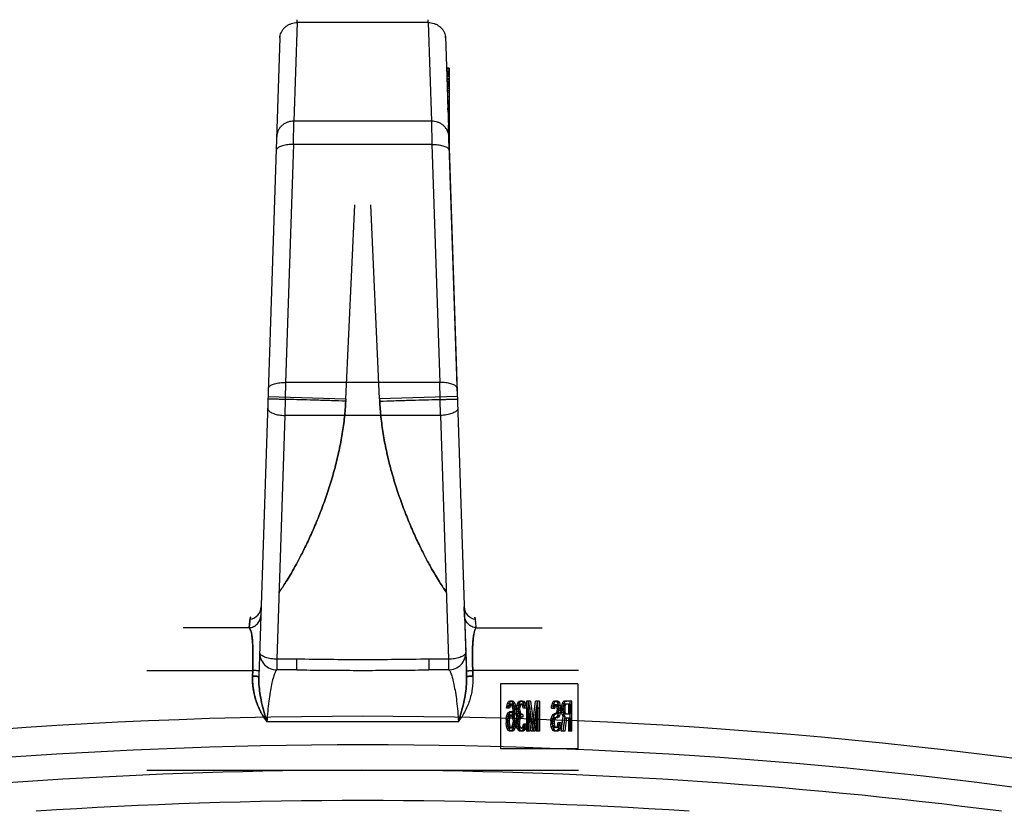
# Model space of a CAD drawing. Header units: millimetres. Extents: x 0 to 420, y 0 to 297.
# Tile 27 of 31: x 327.16 to 331.72, y 249.6 to 253.26. Entities that reach past the tile are written whole.
import ezdxf

# ---------------------------------------------------------------- set-up
doc = ezdxf.new("R2010")
doc.units = ezdxf.units.MM
doc.header["$LTSCALE"] = 23.1
doc.layers.get('0').update_dxf_attribs({"linetype": 'CONTINUOUS'})
doc.layers.add('001-M31079-X02', color=7, linetype='CONTINUOUS')

msp = doc.modelspace()

# ---------------------------------------------------------------- linework, layer by layer
at = {"color": 7, "linetype": 'Continuous'}
for radius, start, end in [(23.39, 78.8695, 101.1305), (23.14, 82.65387, 97.34613), (23, 86.22956, 93.77044)]:
    msp.add_arc((328.744, 226.6453), radius, start, end, dxfattribs=at)
at = {"color": 9, "linetype": 'Continuous'}
msp.add_arc((328.744, 226.6453), 23.2576, 80.67103, 99.32897, dxfattribs=at)
at = {"layer": '001-M31079-X02', "color": 9, "linetype": 'Continuous'}
for p, q in [((328.4406, 253.2487), (328.4255, 252.7922)), ((328.4406, 253.2487), (328.4409, 253.2622)), ((328.4406, 253.2487), (328.4409, 253.2622)), ((329.0475, 253.2487), (328.4406, 253.2487)), ((329.0475, 253.2487), (329.0472, 253.2622)), ((329.0475, 253.2487), (329.0472, 253.2622)), ((329.0475, 253.2487), (329.0625, 252.7922)), ((328.3606, 253.1774), (328.263, 250.2196)), ((328.3606, 253.1774), (328.3609, 253.1866)), ((328.4234, 252.684), (328.4255, 252.7922)), ((329.0625, 252.7922), (328.4255, 252.7922)), ((329.0625, 252.7922), (329.0647, 252.684)), ((328.4234, 252.684), (328.387, 251.5818)), ((329.0647, 252.684), (328.4234, 252.684)), ((329.0647, 252.684), (329.1011, 251.5818)), ((328.387, 251.5818), (328.384, 251.4288)), ((329.1011, 251.5818), (328.387, 251.5818)), ((329.1041, 251.4288), (329.1011, 251.5818)), ((328.3059, 251.5172), (328.6657, 251.5053)), ((329.1822, 251.5172), (328.8224, 251.5053)), ((328.384, 251.4288), (328.3467, 250.2995)), ((329.1041, 251.4288), (328.384, 251.4288)), ((329.1041, 251.4288), (329.1414, 250.2995)), ((328.2739, 250.5421), (328.2737, 250.5421)), ((328.2749, 250.5418), (328.2746, 250.5418)), ((329.2142, 250.5419), (329.2144, 250.5421)), ((328.2183, 250.4453), (327.9128, 250.4453)), ((329.2697, 250.4453), (329.5753, 250.4453)), ((328.3467, 250.2995), (328.3467, 250.2501)), ((328.4384, 250.2995), (328.3467, 250.2995)), ((328.4384, 250.2501), (328.4384, 250.2995)), ((329.0497, 250.2995), (329.0497, 250.2501)), ((329.1414, 250.2995), (329.0497, 250.2995)), ((329.1414, 250.2995), (329.1414, 250.2501)), ((327.744, 250.2478), (328.2345, 250.2478)), ((328.4384, 250.2501), (328.3467, 250.2501)), ((329.1414, 250.2501), (329.0497, 250.2501)), ((329.744, 250.2478), (329.2536, 250.2478)), ((329.1874, 250.0101), (328.3007, 250.0101))]:
    msp.add_line(p, q, dxfattribs=at)
at = {"layer": '001-M31079-X02', "color": 7, "linetype": 'Continuous'}
for p, q in [((329.1274, 253.1774), (329.1271, 253.1866)), ((329.1271, 253.1866), (329.225, 250.2196)), ((329.1321, 253.0369), (329.1321, 253.0326)), ((329.1324, 253.0326), (329.1324, 253.0241)), ((329.1353, 252.9433), (329.1353, 252.9348)), ((329.1374, 252.8716), (329.1374, 252.88)), ((329.1376, 252.8752), (329.1376, 252.8667)), ((329.1378, 252.8667), (329.1378, 252.8624)), ((329.1383, 252.8441), (329.1383, 252.8541)), ((329.1384, 252.8497), (329.1384, 252.8411)), ((329.1386, 252.8411), (329.1386, 252.8369)), ((329.144, 252.8541), (329.144, 252.6743)), ((329.1822, 251.5172), (329.1407, 252.7759)), ((329.1822, 251.5172), (329.1407, 252.7759)), ((329.1411, 252.7694), (329.1411, 252.76)), ((329.1412, 252.7576), (329.1412, 252.7623)), ((329.1416, 252.7423), (329.1416, 252.7537)), ((329.1417, 252.7476), (329.1417, 252.7412)), ((329.144, 252.6809), (329.1421, 252.7325)), ((329.1425, 252.7209), (329.1446, 252.656)), ((329.1446, 252.656), (329.1425, 252.7209)), ((329.143, 252.7046), (329.1439, 252.6825)), ((329.144, 252.6809), (329.144, 252.7325)), ((329.2157, 250.5026), (329.2144, 250.5421)), ((329.2157, 250.5026), (329.2242, 250.2458)), ((329.2242, 250.2458), (329.225, 250.2196)), ((329.225, 250.2196), (329.2242, 250.2458)), ((329.2242, 250.2458), (329.225, 250.2195))]:
    msp.add_line(p, q, dxfattribs=at)
at = {"layer": '001-M31079-X02', "color": 6, "linetype": 'Continuous'}
for p, q in [((329.144, 253.0369), (329.1321, 253.0369)), ((329.144, 253.0326), (329.1322, 253.0326)), ((329.144, 253.0241), (329.1325, 253.0241)), ((329.144, 253.0199), (329.1326, 253.0199)), ((329.144, 253.0156), (329.1328, 253.0156)), ((329.144, 253.0114), (329.1328, 253.0114)), ((329.144, 253.0369), (329.144, 252.8541)), ((329.144, 253.0071), (329.133, 253.0071)), ((329.144, 253.0028), (329.1331, 253.0028)), ((329.144, 252.9986), (329.1332, 252.9986)), ((329.144, 252.9901), (329.1336, 252.9901)), ((329.144, 252.9858), (329.1338, 252.9858)), ((329.144, 252.9773), (329.134, 252.9773)), ((329.144, 252.9731), (329.1342, 252.9731)), ((329.144, 252.9688), (329.1343, 252.9688)), ((329.144, 252.9645), (329.1345, 252.9645)), ((329.144, 252.9603), (329.1346, 252.9603)), ((329.144, 252.956), (329.1346, 252.956)), ((329.144, 252.9518), (329.1348, 252.9518)), ((329.144, 252.9433), (329.1353, 252.9433)), ((329.144, 252.9348), (329.1354, 252.9348)), ((329.144, 252.9263), (329.1357, 252.9263)), ((329.144, 252.905), (329.1364, 252.905)), ((329.144, 252.888), (329.137, 252.888)), ((329.144, 252.8837), (329.1371, 252.8837)), ((329.144, 252.88), (329.1373, 252.88)), ((329.144, 252.8752), (329.1374, 252.8752)), ((329.144, 252.8716), (329.1374, 252.8716)), ((329.144, 252.8688), (329.1376, 252.8688)), ((329.144, 252.8667), (329.1376, 252.8667)), ((329.144, 252.8624), (329.1378, 252.8624)), ((329.144, 252.8541), (329.1381, 252.8541)), ((329.144, 252.8505), (329.1382, 252.8505)), ((329.144, 252.8497), (329.1383, 252.8497)), ((329.144, 252.8441), (329.1383, 252.8441)), ((329.144, 252.8411), (329.1384, 252.8411)), ((329.144, 252.8421), (329.1385, 252.8421)), ((329.144, 252.8369), (329.1386, 252.8369)), ((329.144, 252.8357), (329.1387, 252.8357)), ((329.144, 252.8288), (329.1389, 252.8288)), ((329.144, 252.8274), (329.139, 252.8274)), ((329.1394, 252.8146), (329.144, 252.8146)), ((329.144, 252.8141), (329.1394, 252.8141)), ((329.144, 252.7713), (329.1408, 252.7713)), ((329.144, 252.7694), (329.1411, 252.7694)), ((329.144, 252.7623), (329.1411, 252.7623)), ((329.144, 252.76), (329.1413, 252.76)), ((329.1413, 252.7576), (329.144, 252.7576)), ((329.144, 252.7546), (329.1414, 252.7546)), ((329.144, 252.7537), (329.1414, 252.7537)), ((329.144, 252.7491), (329.1416, 252.7491)), ((329.144, 252.7423), (329.1416, 252.7423)), ((329.144, 252.7476), (329.1417, 252.7476)), ((329.144, 252.7446), (329.1417, 252.7446)), ((329.144, 252.7412), (329.1418, 252.7412)), ((329.144, 252.7399), (329.1419, 252.7399)), ((329.144, 252.7325), (329.1421, 252.7325)), ((329.144, 252.7225), (329.1425, 252.7225)), ((329.144, 252.7163), (329.1427, 252.7163)), ((329.144, 252.7046), (329.143, 252.7046)), ((328.6657, 251.5053), (328.7072, 252.4043)), ((328.6657, 251.5053), (328.7072, 252.4043)), ((328.8224, 251.5053), (328.7809, 252.4043)), ((328.8224, 251.5053), (328.7809, 252.4043)), ((328.6657, 251.5053), (328.6654, 251.4987)), ((328.8224, 251.5053), (328.8227, 251.4987)), ((328.6652, 251.4954), (328.6655, 251.502)), ((328.8229, 251.4954), (328.8226, 251.502)), ((328.2337, 250.2216), (328.2345, 250.2478)), ((328.2345, 250.2478), (328.2337, 250.2216)), ((329.2544, 250.2216), (329.2536, 250.2478)), ((329.2536, 250.2478), (329.2544, 250.2216)), ((329.3813, 250.1853), (329.3813, 249.8853)), ((329.7408, 250.1853), (329.3813, 250.1853)), ((329.7408, 250.1853), (329.7408, 249.8853)), ((329.4109, 250.0825), (329.4142, 250.0944)), ((329.4142, 250.0944), (329.4195, 250.1033)), ((329.423, 250.0944), (329.4142, 250.0944)), ((329.4195, 250.1033), (329.4249, 250.1063)), ((329.4284, 250.1033), (329.4195, 250.1033)), ((329.4198, 250.0825), (329.423, 250.0944)), ((329.423, 250.0944), (329.4284, 250.1033)), ((329.4381, 250.1063), (329.4249, 250.1063)), ((329.4284, 250.1033), (329.4338, 250.1063)), ((329.4292, 250.1063), (329.4346, 250.1033)), ((329.4346, 250.1033), (329.44, 250.0944)), ((329.4435, 250.1033), (329.4346, 250.1033)), ((329.4381, 250.1063), (329.4435, 250.1033)), ((329.44, 250.0944), (329.4433, 250.0825)), ((329.4489, 250.0944), (329.44, 250.0944)), ((329.4435, 250.1033), (329.4489, 250.0944)), ((329.4489, 250.0944), (329.4521, 250.0825)), ((329.4573, 250.0854), (329.4616, 250.0974)), ((329.4616, 250.0974), (329.4659, 250.1033)), ((329.4704, 250.0974), (329.4616, 250.0974)), ((329.4659, 250.1033), (329.4734, 250.1063)), ((329.4747, 250.1033), (329.4659, 250.1033)), ((329.4661, 250.0854), (329.4704, 250.0974)), ((329.4704, 250.0974), (329.4747, 250.1033)), ((329.4844, 250.1063), (329.4734, 250.1063)), ((329.4747, 250.1033), (329.4823, 250.1063)), ((329.4756, 250.1063), (329.4831, 250.1033)), ((329.4831, 250.1033), (329.4874, 250.0974)), ((329.492, 250.1033), (329.4831, 250.1033)), ((329.4844, 250.1063), (329.492, 250.1033)), ((329.4874, 250.0974), (329.4917, 250.0854)), ((329.4963, 250.0974), (329.4874, 250.0974)), ((329.492, 250.1033), (329.4963, 250.0974)), ((329.4963, 250.0974), (329.5006, 250.0854)), ((329.5025, 250.1063), (329.5025, 249.9663)), ((329.5211, 250.1063), (329.5025, 250.1063)), ((329.5114, 249.9663), (329.5114, 250.1063)), ((329.5122, 250.1063), (329.5284, 249.9812)), ((329.5211, 250.1063), (329.5372, 249.9812)), ((329.5284, 249.9812), (329.5445, 250.1063)), ((329.5372, 249.9812), (329.5534, 250.1063)), ((329.5631, 250.1063), (329.5445, 250.1063)), ((329.5542, 249.9663), (329.5542, 250.1063)), ((329.5631, 250.1063), (329.5631, 249.9663)), ((329.6189, 250.0825), (329.6221, 250.0944)), ((329.6221, 250.0944), (329.6264, 250.1033)), ((329.631, 250.0944), (329.6221, 250.0944)), ((329.6264, 250.1033), (329.6318, 250.1063)), ((329.6353, 250.1033), (329.6264, 250.1033)), ((329.6277, 250.0825), (329.631, 250.0944)), ((329.631, 250.0944), (329.6353, 250.1033)), ((329.6461, 250.1063), (329.6318, 250.1063)), ((329.6353, 250.1033), (329.6407, 250.1063)), ((329.6372, 250.1063), (329.6415, 250.1033)), ((329.6415, 250.1033), (329.6458, 250.0974)), ((329.6504, 250.1033), (329.6415, 250.1033)), ((329.6458, 250.0974), (329.6501, 250.0854)), ((329.6547, 250.0974), (329.6458, 250.0974)), ((329.6461, 250.1063), (329.6504, 250.1033)), ((329.6504, 250.1033), (329.6547, 250.0974)), ((329.6547, 250.0974), (329.659, 250.0854)), ((329.6652, 250.0825), (329.6684, 250.0944)), ((329.6684, 250.0944), (329.6727, 250.1033)), ((329.6773, 250.0944), (329.6684, 250.0944)), ((329.6727, 250.1033), (329.6781, 250.1063)), ((329.6816, 250.1033), (329.6727, 250.1033)), ((329.6741, 250.0825), (329.6773, 250.0944)), ((329.6773, 250.0944), (329.6816, 250.1033)), ((329.7129, 250.1063), (329.6781, 250.1063)), ((329.6816, 250.1033), (329.687, 250.1063)), ((329.704, 249.9663), (329.704, 250.1063)), ((329.7129, 249.9663), (329.7129, 250.1063)), ((329.4099, 250.0735), (329.4109, 250.0825)), ((329.4241, 250.0735), (329.4099, 250.0735)), ((329.4263, 250.0825), (329.4109, 250.0825)), ((329.4131, 250.0437), (329.4185, 250.0527)), ((329.4174, 250.0825), (329.4152, 250.0735)), ((329.4206, 250.0884), (329.4174, 250.0825)), ((329.4185, 250.0527), (329.4239, 250.0557)), ((329.4273, 250.0527), (329.4185, 250.0527)), ((329.4187, 250.0735), (329.4198, 250.0825)), ((329.4239, 250.0914), (329.4206, 250.0884)), ((329.4295, 250.0884), (329.4206, 250.0884)), ((329.422, 250.0437), (329.4273, 250.0527)), ((329.4392, 250.0914), (329.4239, 250.0914)), ((329.4381, 250.0557), (329.4239, 250.0557)), ((329.4263, 250.0825), (329.4241, 250.0735)), ((329.4295, 250.0884), (329.4263, 250.0825)), ((329.4273, 250.0527), (329.4327, 250.0557)), ((329.4292, 250.0557), (329.4346, 250.0527)), ((329.4327, 250.0914), (329.4295, 250.0884)), ((329.4336, 250.0884), (329.4303, 250.0914)), ((329.4368, 250.0825), (329.4336, 250.0884)), ((329.4424, 250.0884), (329.4336, 250.0884)), ((329.4346, 250.0527), (329.4411, 250.0408)), ((329.4435, 250.0527), (329.4346, 250.0527)), ((329.4389, 250.0735), (329.4368, 250.0825)), ((329.4521, 250.0825), (329.4368, 250.0825)), ((329.4381, 250.0557), (329.4435, 250.0527)), ((329.44, 250.0646), (329.4389, 250.0735)), ((329.4478, 250.0735), (329.4389, 250.0735)), ((329.4424, 250.0884), (329.4392, 250.0914)), ((329.4411, 250.0467), (329.44, 250.0646)), ((329.4489, 250.0646), (329.44, 250.0646)), ((329.4411, 250.0467), (329.4411, 250.0408)), ((329.4554, 250.0467), (329.4411, 250.0467)), ((329.4457, 250.0825), (329.4424, 250.0884)), ((329.4433, 250.0825), (329.4454, 250.0676)), ((329.4435, 250.0527), (329.45, 250.0408)), ((329.4454, 250.0676), (329.4465, 250.0467)), ((329.4543, 250.0676), (329.4454, 250.0676)), ((329.4478, 250.0735), (329.4457, 250.0825)), ((329.4465, 250.0259), (329.4465, 250.0467)), ((329.4489, 250.0646), (329.4478, 250.0735)), ((329.45, 250.0467), (329.4489, 250.0646)), ((329.45, 250.0408), (329.45, 250.0467)), ((329.4521, 250.0825), (329.4543, 250.0676)), ((329.4543, 250.0676), (329.4554, 250.0467)), ((329.4554, 250.0467), (329.4554, 250.0259)), ((329.4562, 250.0735), (329.4573, 250.0854)), ((329.4562, 250.0735), (329.4562, 250.0676)), ((329.4704, 250.0735), (329.4562, 250.0735)), ((329.4573, 250.0557), (329.4562, 250.0676)), ((329.4704, 250.0676), (329.4562, 250.0676)), ((329.4661, 250.0854), (329.4573, 250.0854)), ((329.4594, 250.0467), (329.4573, 250.0557)), ((329.4726, 250.0557), (329.4573, 250.0557)), ((329.4637, 250.0378), (329.4594, 250.0467)), ((329.4683, 250.0467), (329.4594, 250.0467)), ((329.4637, 250.0825), (329.4616, 250.0735)), ((329.4616, 250.0676), (329.4616, 250.0735)), ((329.4616, 250.0676), (329.4637, 250.0557)), ((329.467, 250.0884), (329.4637, 250.0825)), ((329.4726, 250.0825), (329.4637, 250.0825)), ((329.4637, 250.0557), (329.4659, 250.0497)), ((329.4651, 250.0735), (329.4661, 250.0854)), ((329.4651, 250.0676), (329.4651, 250.0735)), ((329.4661, 250.0557), (329.4651, 250.0676)), ((329.4659, 250.0497), (329.4723, 250.0437)), ((329.4747, 250.0497), (329.4659, 250.0497)), ((329.4683, 250.0467), (329.4661, 250.0557)), ((329.4723, 250.0914), (329.467, 250.0884)), ((329.4758, 250.0884), (329.467, 250.0884)), ((329.4726, 250.0378), (329.4683, 250.0467)), ((329.4726, 250.0825), (329.4704, 250.0735)), ((329.4704, 250.0735), (329.4704, 250.0676)), ((329.4704, 250.0676), (329.4726, 250.0557)), ((329.4855, 250.0914), (329.4723, 250.0914)), ((329.4758, 250.0884), (329.4726, 250.0825)), ((329.4726, 250.0557), (329.4747, 250.0497)), ((329.4747, 250.0497), (329.4812, 250.0437)), ((329.4812, 250.0914), (329.4758, 250.0884)), ((329.482, 250.0884), (329.4767, 250.0914)), ((329.4853, 250.0825), (329.482, 250.0884)), ((329.4909, 250.0884), (329.482, 250.0884)), ((329.4874, 250.0735), (329.4853, 250.0825)), ((329.4941, 250.0825), (329.4853, 250.0825)), ((329.4909, 250.0884), (329.4855, 250.0914)), ((329.5017, 250.0735), (329.4874, 250.0735)), ((329.4941, 250.0825), (329.4909, 250.0884)), ((329.4917, 250.0854), (329.4928, 250.0735)), ((329.5006, 250.0854), (329.4917, 250.0854)), ((329.4963, 250.0735), (329.4941, 250.0825)), ((329.5006, 250.0854), (329.5017, 250.0735)), ((329.509, 249.9663), (329.509, 250.0765)), ((329.5241, 249.9663), (329.509, 250.0765)), ((329.5178, 250.0765), (329.509, 250.0765)), ((329.5178, 250.0765), (329.5178, 249.9663)), ((329.5329, 249.9663), (329.5178, 250.0765)), ((329.5478, 250.0765), (329.5327, 249.9663)), ((329.5566, 250.0765), (329.5415, 249.9663)), ((329.5478, 250.0765), (329.5478, 249.9663)), ((329.5566, 250.0765), (329.5478, 250.0765)), ((329.5566, 249.9663), (329.5566, 250.0765)), ((329.6178, 250.0735), (329.6189, 250.0825)), ((329.6178, 250.0735), (329.6331, 250.0735)), ((329.6277, 250.0825), (329.6189, 250.0825)), ((329.6253, 250.0795), (329.6243, 250.0735)), ((329.6275, 250.0854), (329.6253, 250.0795)), ((329.6342, 250.0795), (329.6253, 250.0795)), ((329.6253, 250.0437), (329.6307, 250.0467)), ((329.6267, 250.0735), (329.6277, 250.0825)), ((329.6307, 250.0884), (329.6275, 250.0854)), ((329.6364, 250.0854), (329.6275, 250.0854)), ((329.6461, 250.0884), (329.6307, 250.0884)), ((329.6461, 250.0467), (329.6307, 250.0467)), ((329.6342, 250.0795), (329.6331, 250.0735)), ((329.6364, 250.0854), (329.6342, 250.0795)), ((329.6342, 250.0437), (329.6396, 250.0467)), ((329.6396, 250.0884), (329.6364, 250.0854)), ((329.6404, 250.0854), (329.6372, 250.0884)), ((329.6372, 250.0467), (329.6404, 250.0497)), ((329.6437, 250.0795), (329.6404, 250.0854)), ((329.6493, 250.0854), (329.6404, 250.0854)), ((329.6404, 250.0497), (329.6437, 250.0557)), ((329.6493, 250.0497), (329.6404, 250.0497)), ((329.6447, 250.0705), (329.6437, 250.0795)), ((329.6525, 250.0795), (329.6437, 250.0795)), ((329.6437, 250.0557), (329.6447, 250.0646)), ((329.6525, 250.0557), (329.6437, 250.0557)), ((329.6447, 250.0705), (329.6447, 250.0646)), ((329.6536, 250.0705), (329.6447, 250.0705)), ((329.6536, 250.0646), (329.6447, 250.0646)), ((329.6501, 250.0497), (329.6458, 250.0378)), ((329.6493, 250.0854), (329.6461, 250.0884)), ((329.6461, 250.0467), (329.6493, 250.0497)), ((329.6525, 250.0795), (329.6493, 250.0854)), ((329.6493, 250.0497), (329.6525, 250.0557)), ((329.6501, 250.0854), (329.6512, 250.0735)), ((329.659, 250.0854), (329.6501, 250.0854)), ((329.6512, 250.0616), (329.6501, 250.0497)), ((329.659, 250.0497), (329.6501, 250.0497)), ((329.6512, 250.0616), (329.6512, 250.0735)), ((329.6601, 250.0735), (329.6512, 250.0735)), ((329.6601, 250.0616), (329.6512, 250.0616)), ((329.6536, 250.0705), (329.6525, 250.0795)), ((329.6525, 250.0557), (329.6536, 250.0646)), ((329.6536, 250.0646), (329.6536, 250.0705)), ((329.659, 250.0497), (329.6547, 250.0378)), ((329.659, 250.0854), (329.6601, 250.0735)), ((329.6601, 250.0616), (329.659, 250.0497)), ((329.6601, 250.0735), (329.6601, 250.0616)), ((329.6641, 250.0735), (329.6652, 250.0825)), ((329.6641, 250.0735), (329.6641, 250.0616)), ((329.6795, 250.0735), (329.6641, 250.0735)), ((329.6652, 250.0527), (329.6641, 250.0616)), ((329.673, 250.0616), (329.6641, 250.0616)), ((329.6805, 250.0825), (329.6652, 250.0825)), ((329.6684, 250.0408), (329.6652, 250.0527)), ((329.6741, 250.0527), (329.6652, 250.0527)), ((329.6717, 250.0825), (329.6706, 250.0735)), ((329.6706, 250.0646), (329.6706, 250.0735)), ((329.6706, 250.0646), (329.6717, 250.0557)), ((329.6795, 250.0646), (329.6706, 250.0646)), ((329.6738, 250.0884), (329.6717, 250.0825)), ((329.6717, 250.0557), (329.6738, 250.0497)), ((329.6805, 250.0557), (329.6717, 250.0557)), ((329.673, 250.0735), (329.6741, 250.0825)), ((329.673, 250.0735), (329.673, 250.0616)), ((329.6741, 250.0527), (329.673, 250.0616)), ((329.6771, 250.0914), (329.6738, 250.0884)), ((329.6827, 250.0884), (329.6738, 250.0884)), ((329.6738, 250.0497), (329.6771, 250.0467)), ((329.6827, 250.0497), (329.6738, 250.0497)), ((329.6773, 250.0408), (329.6741, 250.0527)), ((329.7064, 250.0914), (329.6771, 250.0914)), ((329.6771, 250.0467), (329.7064, 250.0467)), ((329.6805, 250.0825), (329.6795, 250.0735)), ((329.6795, 250.0735), (329.6795, 250.0646)), ((329.6795, 250.0646), (329.6805, 250.0557)), ((329.6827, 250.0884), (329.6805, 250.0825)), ((329.6805, 250.0557), (329.6827, 250.0497)), ((329.6859, 250.0914), (329.6827, 250.0884)), ((329.6827, 250.0497), (329.6859, 250.0467)), ((329.6975, 250.0914), (329.6975, 250.0467)), ((329.7064, 250.0467), (329.7064, 250.0914)), ((329.4077, 250.0199), (329.4099, 250.0348)), ((329.4077, 250.0199), (329.4077, 250.005)), ((329.4166, 250.0199), (329.4077, 250.0199)), ((329.4099, 249.9901), (329.4077, 250.005)), ((329.4166, 250.005), (329.4077, 250.005)), ((329.4099, 250.0348), (329.4131, 250.0437)), ((329.4187, 250.0348), (329.4099, 250.0348)), ((329.4131, 250.0437), (329.422, 250.0437)), ((329.4142, 250.0259), (329.4131, 250.0169)), ((329.4131, 250.008), (329.4131, 250.0169)), ((329.4131, 250.0169), (329.422, 250.0169)), ((329.4131, 250.008), (329.4142, 249.9991)), ((329.422, 250.008), (329.4131, 250.008)), ((329.4163, 250.0318), (329.4142, 250.0259)), ((329.423, 250.0259), (329.4142, 250.0259)), ((329.4195, 250.0378), (329.4163, 250.0318)), ((329.4252, 250.0318), (329.4163, 250.0318)), ((329.4166, 250.0199), (329.4187, 250.0348)), ((329.4166, 250.005), (329.4166, 250.0199)), ((329.4187, 249.9901), (329.4166, 250.005)), ((329.4187, 250.0348), (329.422, 250.0437)), ((329.4228, 250.0408), (329.4195, 250.0378)), ((329.4284, 250.0378), (329.4195, 250.0378)), ((329.423, 250.0259), (329.422, 250.0169)), ((329.422, 250.0169), (329.422, 250.008)), ((329.422, 250.008), (329.423, 249.9991)), ((329.4392, 250.0408), (329.4228, 250.0408)), ((329.4252, 250.0318), (329.423, 250.0259)), ((329.4284, 250.0378), (329.4252, 250.0318)), ((329.4317, 250.0408), (329.4284, 250.0378)), ((329.4336, 250.0378), (329.4303, 250.0408)), ((329.4368, 250.0318), (329.4336, 250.0378)), ((329.4424, 250.0378), (329.4336, 250.0378)), ((329.4389, 250.0259), (329.4368, 250.0318)), ((329.4457, 250.0318), (329.4368, 250.0318)), ((329.44, 250.0169), (329.4389, 250.0259)), ((329.4554, 250.0259), (329.4389, 250.0259)), ((329.4389, 249.9991), (329.44, 250.008)), ((329.4424, 250.0378), (329.4392, 250.0408)), ((329.44, 250.0169), (329.44, 250.008)), ((329.4489, 250.0169), (329.44, 250.0169)), ((329.4489, 250.008), (329.44, 250.008)), ((329.45, 250.0408), (329.4411, 250.0408)), ((329.4457, 250.0318), (329.4424, 250.0378)), ((329.4454, 250.005), (329.4433, 249.9901)), ((329.4465, 250.0259), (329.4454, 250.005)), ((329.4543, 250.005), (329.4454, 250.005)), ((329.4478, 250.0259), (329.4457, 250.0318)), ((329.4489, 250.0169), (329.4478, 250.0259)), ((329.4478, 249.9991), (329.4489, 250.008)), ((329.4489, 250.008), (329.4489, 250.0169)), ((329.4543, 250.005), (329.4521, 249.9901)), ((329.4554, 250.0259), (329.4543, 250.005)), ((329.4551, 250.011), (329.4562, 250.0229)), ((329.4551, 250.011), (329.4551, 249.9991)), ((329.4694, 250.011), (329.4551, 250.011)), ((329.4562, 250.0229), (329.4583, 250.0318)), ((329.4715, 250.0229), (329.4562, 250.0229)), ((329.4583, 250.0318), (329.4637, 250.0378)), ((329.4672, 250.0318), (329.4583, 250.0318)), ((329.4626, 250.0229), (329.4605, 250.011)), ((329.4605, 249.9991), (329.4605, 250.011)), ((329.4659, 250.0288), (329.4626, 250.0229)), ((329.4726, 250.0378), (329.4637, 250.0378)), ((329.464, 250.011), (329.4651, 250.0229)), ((329.464, 249.9991), (329.464, 250.011)), ((329.4651, 250.0229), (329.4672, 250.0318)), ((329.4723, 250.0318), (329.4659, 250.0288)), ((329.4747, 250.0288), (329.4659, 250.0288)), ((329.4672, 250.0318), (329.4726, 250.0378)), ((329.4715, 250.0229), (329.4694, 250.011)), ((329.4694, 250.011), (329.4694, 249.9991)), ((329.4747, 250.0288), (329.4715, 250.0229)), ((329.4855, 250.0437), (329.4723, 250.0437)), ((329.4855, 250.0318), (329.4723, 250.0318)), ((329.4812, 250.0318), (329.4747, 250.0288)), ((329.4767, 250.0318), (329.4767, 250.0437)), ((329.4855, 250.0437), (329.4855, 250.0318)), ((329.6146, 250.0139), (329.6167, 250.0259)), ((329.6146, 250.0139), (329.6146, 249.9991)), ((329.6234, 250.0139), (329.6146, 250.0139)), ((329.6167, 250.0259), (329.621, 250.0378)), ((329.6256, 250.0259), (329.6167, 250.0259)), ((329.621, 250.0378), (329.6253, 250.0437)), ((329.6299, 250.0378), (329.621, 250.0378)), ((329.6232, 250.0199), (329.621, 250.011)), ((329.621, 250.002), (329.621, 250.011)), ((329.6299, 250.011), (329.621, 250.011)), ((329.621, 250.002), (329.6232, 249.9931)), ((329.6299, 250.002), (329.621, 250.002)), ((329.6264, 250.0259), (329.6232, 250.0199)), ((329.632, 250.0199), (329.6232, 250.0199)), ((329.6234, 250.0139), (329.6256, 250.0259)), ((329.6234, 249.9991), (329.6234, 250.0139)), ((329.6342, 250.0437), (329.6253, 250.0437)), ((329.6256, 250.0259), (329.6299, 250.0378)), ((329.6307, 250.0288), (329.6264, 250.0259)), ((329.6353, 250.0259), (329.6264, 250.0259)), ((329.6299, 250.0378), (329.6342, 250.0437)), ((329.632, 250.0199), (329.6299, 250.011)), ((329.6299, 250.011), (329.6299, 250.002)), ((329.6299, 250.002), (329.632, 249.9931)), ((329.6461, 250.0288), (329.6307, 250.0288)), ((329.6353, 250.0259), (329.632, 250.0199)), ((329.6396, 250.0288), (329.6353, 250.0259)), ((329.6415, 250.0318), (329.6372, 250.0288)), ((329.6458, 250.0378), (329.6415, 250.0318)), ((329.6504, 250.0318), (329.6415, 250.0318)), ((329.6547, 250.0378), (329.6458, 250.0378)), ((329.6504, 250.0318), (329.6461, 250.0288)), ((329.6469, 249.9961), (329.648, 250.005)), ((329.6633, 250.005), (329.648, 250.005)), ((329.6547, 250.0378), (329.6504, 250.0318)), ((329.6544, 250.005), (329.6533, 249.9931)), ((329.6558, 249.9961), (329.6568, 250.005)), ((329.6633, 250.005), (329.6622, 249.9931)), ((329.663, 249.9663), (329.6727, 250.0348)), ((329.6727, 250.0348), (329.6684, 250.0408)), ((329.6773, 250.0408), (329.6684, 250.0408)), ((329.6792, 250.0288), (329.6706, 249.9663)), ((329.6719, 249.9663), (329.6816, 250.0348)), ((329.6816, 250.0348), (329.6727, 250.0348)), ((329.6816, 250.0348), (329.6773, 250.0408)), ((329.6792, 250.0288), (329.7064, 250.0288)), ((329.6881, 250.0288), (329.6795, 249.9663)), ((329.6975, 250.0288), (329.6975, 249.9663)), ((329.7064, 250.0288), (329.7064, 249.9663)), ((329.4131, 249.9782), (329.4099, 249.9901)), ((329.4252, 249.9901), (329.4099, 249.9901)), ((329.4185, 249.9693), (329.4131, 249.9782)), ((329.422, 249.9782), (329.4131, 249.9782)), ((329.4142, 249.9991), (329.4163, 249.9901)), ((329.423, 249.9991), (329.4142, 249.9991)), ((329.4163, 249.9901), (329.4195, 249.9842)), ((329.4239, 249.9663), (329.4185, 249.9693)), ((329.4273, 249.9693), (329.4185, 249.9693)), ((329.422, 249.9782), (329.4187, 249.9901)), ((329.4195, 249.9842), (329.4228, 249.9812)), ((329.4284, 249.9842), (329.4195, 249.9842)), ((329.4273, 249.9693), (329.422, 249.9782)), ((329.4392, 249.9812), (329.4228, 249.9812)), ((329.423, 249.9991), (329.4252, 249.9901)), ((329.4381, 249.9663), (329.4239, 249.9663)), ((329.4252, 249.9901), (329.4284, 249.9842)), ((329.4327, 249.9663), (329.4273, 249.9693)), ((329.4284, 249.9842), (329.4317, 249.9812)), ((329.4346, 249.9693), (329.4292, 249.9663)), ((329.4303, 249.9812), (329.4336, 249.9842)), ((329.4336, 249.9842), (329.4368, 249.9901)), ((329.4424, 249.9842), (329.4336, 249.9842)), ((329.44, 249.9782), (329.4346, 249.9693)), ((329.4435, 249.9693), (329.4346, 249.9693)), ((329.4368, 249.9901), (329.4389, 249.9991)), ((329.4521, 249.9901), (329.4368, 249.9901)), ((329.4435, 249.9693), (329.4381, 249.9663)), ((329.4478, 249.9991), (329.4389, 249.9991)), ((329.4392, 249.9812), (329.4424, 249.9842)), ((329.4433, 249.9901), (329.44, 249.9782)), ((329.4489, 249.9782), (329.44, 249.9782)), ((329.4424, 249.9842), (329.4457, 249.9901)), ((329.4489, 249.9782), (329.4435, 249.9693)), ((329.4457, 249.9901), (329.4478, 249.9991)), ((329.4521, 249.9901), (329.4489, 249.9782)), ((329.4562, 249.9901), (329.4551, 249.9991)), ((329.4694, 249.9991), (329.4551, 249.9991)), ((329.4583, 249.9812), (329.4562, 249.9901)), ((329.4562, 249.9901), (329.4651, 249.9901)), ((329.4616, 249.9752), (329.4583, 249.9812)), ((329.4672, 249.9812), (329.4583, 249.9812)), ((329.4605, 249.9991), (329.4616, 249.9931)), ((329.4616, 249.9931), (329.4637, 249.9871)), ((329.4704, 249.9931), (329.4616, 249.9931)), ((329.4659, 249.9693), (329.4616, 249.9752)), ((329.4704, 249.9752), (329.4616, 249.9752)), ((329.4637, 249.9871), (329.4659, 249.9842)), ((329.4726, 249.9871), (329.4637, 249.9871)), ((329.4651, 249.9901), (329.464, 249.9991)), ((329.4672, 249.9812), (329.4651, 249.9901)), ((329.4659, 249.9842), (329.4713, 249.9812)), ((329.4747, 249.9842), (329.4659, 249.9842)), ((329.4702, 249.9663), (329.4659, 249.9693)), ((329.4747, 249.9693), (329.4659, 249.9693)), ((329.4704, 249.9752), (329.4672, 249.9812)), ((329.4694, 249.9991), (329.4704, 249.9931)), ((329.4877, 249.9663), (329.4702, 249.9663)), ((329.4704, 249.9931), (329.4726, 249.9871)), ((329.4747, 249.9693), (329.4704, 249.9752)), ((329.4866, 249.9812), (329.4713, 249.9812)), ((329.4726, 249.9871), (329.4747, 249.9842)), ((329.4747, 249.9842), (329.4801, 249.9812)), ((329.4791, 249.9663), (329.4747, 249.9693)), ((329.4777, 249.9812), (329.4831, 249.9842)), ((329.4831, 249.9693), (329.4788, 249.9663)), ((329.4831, 249.9842), (329.4853, 249.9871)), ((329.492, 249.9842), (329.4831, 249.9842)), ((329.4874, 249.9752), (329.4831, 249.9693)), ((329.492, 249.9693), (329.4831, 249.9693)), ((329.4853, 249.9871), (329.4874, 249.9931)), ((329.4941, 249.9871), (329.4853, 249.9871)), ((329.4866, 249.9812), (329.492, 249.9842)), ((329.4874, 249.9931), (329.4885, 249.9991)), ((329.4963, 249.9931), (329.4874, 249.9931)), ((329.4907, 249.9812), (329.4874, 249.9752)), ((329.4963, 249.9752), (329.4874, 249.9752)), ((329.492, 249.9693), (329.4877, 249.9663)), ((329.5028, 249.9991), (329.4885, 249.9991)), ((329.4928, 249.9901), (329.4907, 249.9812)), ((329.4995, 249.9812), (329.4907, 249.9812)), ((329.492, 249.9842), (329.4941, 249.9871)), ((329.4963, 249.9752), (329.492, 249.9693)), ((329.4939, 249.9991), (329.4928, 249.9901)), ((329.5017, 249.9901), (329.4928, 249.9901)), ((329.4941, 249.9871), (329.4963, 249.9931)), ((329.4963, 249.9931), (329.4974, 249.9991)), ((329.4995, 249.9812), (329.4963, 249.9752)), ((329.5017, 249.9901), (329.4995, 249.9812)), ((329.5028, 249.9991), (329.5017, 249.9901)), ((329.5178, 249.9663), (329.5025, 249.9663)), ((329.5415, 249.9663), (329.5241, 249.9663)), ((329.5372, 249.9812), (329.5284, 249.9812)), ((329.5631, 249.9663), (329.5478, 249.9663)), ((329.6167, 249.9871), (329.6146, 249.9991)), ((329.6234, 249.9991), (329.6146, 249.9991)), ((329.621, 249.9752), (329.6167, 249.9871)), ((329.6256, 249.9871), (329.6167, 249.9871)), ((329.6253, 249.9693), (329.621, 249.9752)), ((329.6299, 249.9752), (329.621, 249.9752)), ((329.6232, 249.9931), (329.6264, 249.9871)), ((329.632, 249.9931), (329.6232, 249.9931)), ((329.6256, 249.9871), (329.6234, 249.9991)), ((329.6307, 249.9663), (329.6253, 249.9693)), ((329.6342, 249.9693), (329.6253, 249.9693)), ((329.6299, 249.9752), (329.6256, 249.9871)), ((329.6264, 249.9871), (329.6307, 249.9842)), ((329.6353, 249.9871), (329.6264, 249.9871)), ((329.6342, 249.9693), (329.6299, 249.9752)), ((329.6482, 249.9842), (329.6307, 249.9842)), ((329.6482, 249.9663), (329.6307, 249.9663)), ((329.632, 249.9931), (329.6353, 249.9871)), ((329.6396, 249.9663), (329.6342, 249.9693)), ((329.6353, 249.9871), (329.6396, 249.9842)), ((329.6393, 249.9842), (329.6437, 249.9871)), ((329.6447, 249.9693), (329.6393, 249.9663)), ((329.6437, 249.9871), (329.6469, 249.9961)), ((329.6525, 249.9871), (329.6437, 249.9871)), ((329.6501, 249.9782), (329.6447, 249.9693)), ((329.6536, 249.9693), (329.6447, 249.9693)), ((329.6558, 249.9961), (329.6469, 249.9961)), ((329.6482, 249.9842), (329.6525, 249.9871)), ((329.6536, 249.9693), (329.6482, 249.9663)), ((329.6533, 249.9931), (329.6501, 249.9782)), ((329.659, 249.9782), (329.6501, 249.9782)), ((329.6525, 249.9871), (329.6558, 249.9961)), ((329.6622, 249.9931), (329.6533, 249.9931)), ((329.659, 249.9782), (329.6536, 249.9693)), ((329.6622, 249.9931), (329.659, 249.9782)), ((329.6795, 249.9663), (329.663, 249.9663)), ((329.7129, 249.9663), (329.6975, 249.9663)), ((329.7408, 249.8853), (329.3813, 249.8853)), ((327.744, 249.7853), (329.744, 249.7853))]:
    msp.add_line(p, q, dxfattribs=at)
at = {"layer": '001-M31079-X02', "color": 9, "linetype": 'Continuous'}
for points in [[(328.2739, 250.5421), (328.2743, 250.5419), (328.2746, 250.5418)], [(329.2142, 250.5419), (329.2138, 250.5419), (329.2134, 250.5418), (329.2132, 250.5418)]]:
    msp.add_lwpolyline(points, dxfattribs=at)
for centre, radius, start, end in [((328.2138, 250.5441), 0.0599, 277.9736, 358.0514), ((329.2743, 250.5441), 0.0599, 181.9488, 262.0269), ((328.3467, 250.3301), 0.08, 178.1099, 270), ((329.1414, 250.3301), 0.08, 270, 1.8901)]:
    msp.add_arc(centre, radius, start, end, dxfattribs=at)
for points, knots in [([(328.3606, 253.1774), (328.3608, 253.1816), (328.3618, 253.1901), (328.3658, 253.2023), (328.3719, 253.2136), (328.38, 253.2239), (328.3898, 253.2326), (328.4012, 253.2397), (328.4137, 253.2449), (328.4269, 253.2481), (328.436, 253.2487), (328.4406, 253.2487)], [0, 0, 0, 0, 0.106813, 0.214154, 0.322472, 0.4321, 0.543208, 0.655792, 0.769679, 0.884556, 1, 1, 1, 1]), ([(329.0475, 253.2487), (329.052, 253.2487), (329.0611, 253.2481), (329.0744, 253.2449), (329.0869, 253.2397), (329.0982, 253.2326), (329.1081, 253.2239), (329.1162, 253.2136), (329.1223, 253.2023), (329.1262, 253.1901), (329.1273, 253.1816), (329.1274, 253.1774)], [0, 0, 0, 0, 0.115443, 0.230318, 0.344204, 0.456787, 0.567894, 0.677521, 0.78584, 0.893181, 1, 1, 1, 1]), ([(328.4255, 252.7922), (328.421, 252.7922), (328.4119, 252.7915), (328.3986, 252.7884), (328.3861, 252.7832), (328.3748, 252.7761), (328.3649, 252.7673), (328.3568, 252.7571), (328.3507, 252.7457), (328.3468, 252.7336), (328.3457, 252.7251), (328.3456, 252.7209)], [0, 0, 0, 0, 0.115443, 0.230319, 0.344206, 0.456789, 0.567896, 0.677523, 0.785842, 0.893182, 1, 1, 1, 1]), ([(329.1425, 252.7209), (329.1424, 252.7251), (329.1413, 252.7335), (329.1375, 252.7454), (329.1316, 252.7566), (329.1238, 252.7666), (329.1142, 252.7755), (329.1029, 252.7827), (329.0902, 252.7882), (329.0766, 252.7915), (329.0672, 252.7922), (329.0625, 252.7922)], [0, 0, 0, 0, 0.106197, 0.212482, 0.316463, 0.423719, 0.533532, 0.647096, 0.762514, 0.881834, 1, 1, 1, 1]), ([(328.4234, 252.684), (328.4188, 252.6841), (328.4098, 252.684), (328.3968, 252.6831), (328.3846, 252.6814), (328.3735, 252.6788), (328.3636, 252.6756), (328.3553, 252.6716), (328.3489, 252.667), (328.3447, 252.6618), (328.3435, 252.6578), (328.3434, 252.656)], [0, 0, 0, 0, 0.151866, 0.299114, 0.434552, 0.562245, 0.6779, 0.780128, 0.866102, 0.938515, 1, 1, 1, 1]), ([(329.0647, 252.684), (329.0692, 252.6841), (329.0782, 252.684), (329.0913, 252.6831), (329.1035, 252.6814), (329.1146, 252.6788), (329.1245, 252.6756), (329.1327, 252.6716), (329.1391, 252.667), (329.1434, 252.6618), (329.1446, 252.6578), (329.1446, 252.656)], [0, 0, 0, 0, 0.151866, 0.299115, 0.434553, 0.562246, 0.677901, 0.780128, 0.866103, 0.938515, 1, 1, 1, 1]), ([(328.3071, 251.5538), (328.3071, 251.5556), (328.3082, 251.5595), (328.3123, 251.5646), (328.3184, 251.5692), (328.3265, 251.5731), (328.3363, 251.5765), (328.3476, 251.5791), (328.3601, 251.581), (328.3734, 251.5819), (328.3824, 251.582), (328.387, 251.5818)], [0, 0, 0, 0, 0.059973, 0.129055, 0.212627, 0.312474, 0.42812, 0.557711, 0.698503, 0.847166, 1, 1, 1, 1]), ([(329.181, 251.5538), (329.181, 251.5556), (329.1799, 251.5595), (329.1758, 251.5646), (329.1697, 251.5692), (329.1616, 251.5731), (329.1518, 251.5765), (329.1404, 251.5791), (329.128, 251.581), (329.1147, 251.5819), (329.1056, 251.582), (329.1011, 251.5818)], [0, 0, 0, 0, 0.059969, 0.129051, 0.212621, 0.312468, 0.428115, 0.557706, 0.698499, 0.847164, 1, 1, 1, 1]), ([(328.304, 251.462), (328.304, 251.4602), (328.3048, 251.4562), (328.3087, 251.4507), (328.3147, 251.4457), (328.3227, 251.4412), (328.3326, 251.4372), (328.344, 251.4338), (328.3566, 251.4312), (328.3701, 251.4295), (328.3793, 251.4289), (328.384, 251.4288)], [0, 0, 0, 0, 0.059646, 0.128613, 0.212316, 0.312477, 0.428507, 0.558425, 0.699352, 0.847821, 1, 1, 1, 1]), ([(328.6652, 251.4954), (328.6433, 251.4961), (328.5989, 251.4975), (328.5331, 251.4995), (328.47, 251.5012), (328.421, 251.5024), (328.3864, 251.5032), (328.3647, 251.5035), (328.3465, 251.5038), (328.3316, 251.5039), (328.3203, 251.504), (328.313, 251.5039), (328.309, 251.5037), (328.307, 251.5037), (328.3061, 251.5035), (328.3054, 251.5034), (328.3054, 251.5033)], [0, 0, 0, 0, 0.182955, 0.36976, 0.549102, 0.708769, 0.777753, 0.838105, 0.889054, 0.930258, 0.961585, 0.983302, 0.99068, 0.995846, 0.998902, 1, 1, 1, 1]), ([(328.6652, 251.4954), (328.664, 251.4705), (328.6602, 251.4201), (328.6498, 251.3438), (328.6351, 251.2662), (328.6164, 251.1881), (328.594, 251.1107), (328.5688, 251.0351), (328.5414, 250.9629), (328.513, 250.8952), (328.4846, 250.8335), (328.4573, 250.7786), (328.432, 250.7314), (328.4093, 250.6916), (328.3906, 250.6608), (328.3741, 250.6353), (328.3656, 250.6225), (328.3517, 250.6031), (328.3656, 250.6225), (328.3741, 250.6353), (328.3906, 250.6608), (328.4093, 250.6916), (328.432, 250.7314), (328.4573, 250.7786), (328.4846, 250.8335), (328.513, 250.8952), (328.5414, 250.9629), (328.5688, 251.0351), (328.594, 251.1107), (328.6164, 251.1881), (328.6351, 251.2662), (328.6498, 251.3438), (328.6602, 251.4201), (328.664, 251.4705), (328.6652, 251.4954)], [0, 0, 0, 0, 0.039301, 0.079801, 0.121473, 0.163907, 0.206514, 0.248688, 0.28962, 0.328467, 0.36444, 0.396862, 0.425222, 0.449191, 0.468617, 0.483486, 0.493894, 0.5, 0.506106, 0.516514, 0.531383, 0.550809, 0.574779, 0.603138, 0.635561, 0.671534, 0.71038, 0.751313, 0.793487, 0.836094, 0.878527, 0.9202, 0.960699, 1, 1, 1, 1]), ([(328.6652, 251.4954), (328.664, 251.4705), (328.6602, 251.4201), (328.6498, 251.3438), (328.6351, 251.2662), (328.6164, 251.1881), (328.594, 251.1107), (328.5688, 251.0351), (328.5414, 250.9629), (328.513, 250.8952), (328.4846, 250.8335), (328.4573, 250.7786), (328.432, 250.7314), (328.4093, 250.6916), (328.3906, 250.6608), (328.3741, 250.6353), (328.3656, 250.6225), (328.3517, 250.6031), (328.3656, 250.6225), (328.3741, 250.6353), (328.3906, 250.6608), (328.4093, 250.6916), (328.432, 250.7314), (328.4573, 250.7786), (328.4846, 250.8335), (328.513, 250.8952), (328.5414, 250.9629), (328.5688, 251.0351), (328.594, 251.1107), (328.6164, 251.1881), (328.6351, 251.2662), (328.6498, 251.3438), (328.6602, 251.4201), (328.664, 251.4705), (328.6652, 251.4954)], [0, 0, 0, 0, 0.039301, 0.079801, 0.121473, 0.163907, 0.206514, 0.248688, 0.28962, 0.328467, 0.36444, 0.396862, 0.425222, 0.449191, 0.468617, 0.483486, 0.493894, 0.5, 0.506106, 0.516514, 0.531383, 0.550809, 0.574779, 0.603138, 0.635561, 0.671534, 0.71038, 0.751313, 0.793487, 0.836094, 0.878527, 0.9202, 0.960699, 1, 1, 1, 1]), ([(328.8229, 251.4954), (328.8448, 251.4961), (328.8892, 251.4975), (328.955, 251.4995), (329.0181, 251.5012), (329.067, 251.5024), (329.1017, 251.5032), (329.1233, 251.5035), (329.1416, 251.5038), (329.1565, 251.5039), (329.1677, 251.504), (329.175, 251.5039), (329.1791, 251.5037), (329.1811, 251.5037), (329.182, 251.5035), (329.1827, 251.5034), (329.1827, 251.5033)], [0, 0, 0, 0, 0.182955, 0.36976, 0.549102, 0.708769, 0.777753, 0.838105, 0.889054, 0.930258, 0.961585, 0.983302, 0.99068, 0.995846, 0.998902, 1, 1, 1, 1]), ([(328.8229, 251.4954), (328.824, 251.4705), (328.8279, 251.4201), (328.8382, 251.3438), (328.8529, 251.2662), (328.8717, 251.1881), (328.894, 251.1107), (328.9193, 251.0351), (328.9467, 250.9629), (328.975, 250.8952), (329.0034, 250.8335), (329.0308, 250.7786), (329.0561, 250.7314), (329.0788, 250.6917), (329.0975, 250.6608), (329.114, 250.6353), (329.1225, 250.6225), (329.1364, 250.6031), (329.1225, 250.6225), (329.114, 250.6353), (329.0975, 250.6608), (329.0788, 250.6917), (329.0561, 250.7314), (329.0308, 250.7786), (329.0034, 250.8335), (328.975, 250.8952), (328.9467, 250.9629), (328.9193, 251.0351), (328.894, 251.1107), (328.8717, 251.1881), (328.8529, 251.2662), (328.8382, 251.3438), (328.8279, 251.4201), (328.824, 251.4705), (328.8229, 251.4954)], [0, 0, 0, 0, 0.039312, 0.079811, 0.121482, 0.163914, 0.206516, 0.248687, 0.289616, 0.32846, 0.364432, 0.396853, 0.425213, 0.449184, 0.468611, 0.483481, 0.493892, 0.5, 0.506108, 0.516519, 0.531389, 0.550816, 0.574787, 0.603147, 0.635568, 0.67154, 0.710384, 0.751314, 0.793484, 0.836086, 0.878518, 0.920189, 0.960689, 1, 1, 1, 1]), ([(328.8229, 251.4954), (328.824, 251.4705), (328.8279, 251.4201), (328.8382, 251.3438), (328.8529, 251.2662), (328.8717, 251.1881), (328.894, 251.1107), (328.9193, 251.0351), (328.9467, 250.9629), (328.975, 250.8952), (329.0034, 250.8335), (329.0308, 250.7786), (329.0561, 250.7314), (329.0788, 250.6917), (329.0975, 250.6608), (329.114, 250.6353), (329.1225, 250.6225), (329.1364, 250.6031), (329.1225, 250.6225), (329.114, 250.6353), (329.0975, 250.6608), (329.0788, 250.6917), (329.0561, 250.7314), (329.0308, 250.7786), (329.0034, 250.8335), (328.975, 250.8952), (328.9467, 250.9629), (328.9193, 251.0351), (328.894, 251.1107), (328.8717, 251.1881), (328.8529, 251.2662), (328.8382, 251.3438), (328.8279, 251.4201), (328.824, 251.4705), (328.8229, 251.4954)], [0, 0, 0, 0, 0.039312, 0.079811, 0.121482, 0.163914, 0.206516, 0.248687, 0.289616, 0.32846, 0.364432, 0.396853, 0.425213, 0.449184, 0.468611, 0.483481, 0.493892, 0.5, 0.506108, 0.516519, 0.531389, 0.550816, 0.574787, 0.603147, 0.635568, 0.67154, 0.710384, 0.751314, 0.793484, 0.836086, 0.878518, 0.920189, 0.960689, 1, 1, 1, 1]), ([(329.184, 251.462), (329.1841, 251.4602), (329.1833, 251.4562), (329.1795, 251.4509), (329.1738, 251.446), (329.1661, 251.4415), (329.1564, 251.4375), (329.145, 251.434), (329.1322, 251.4313), (329.1184, 251.4295), (329.1089, 251.4289), (329.1041, 251.4288)], [0, 0, 0, 0, 0.059231, 0.127322, 0.206944, 0.303792, 0.417242, 0.54737, 0.689771, 0.844037, 1, 1, 1, 1]), ([(328.2183, 250.4453), (328.2252, 250.446), (328.2393, 250.4499), (328.2572, 250.4629), (328.2691, 250.4815), (328.2721, 250.4957), (328.2724, 250.5026)], [0, 0, 0, 0, 0.242564, 0.501153, 0.75904, 1, 1, 1, 1]), ([(329.2697, 250.4453), (329.2629, 250.446), (329.2488, 250.4499), (329.2309, 250.4629), (329.2189, 250.4815), (329.2159, 250.4957), (329.2157, 250.5026)], [0, 0, 0, 0, 0.242564, 0.501153, 0.75904, 1, 1, 1, 1]), ([(328.2183, 250.4453), (328.2189, 250.4527), (328.22, 250.4659), (328.2214, 250.4791), (328.2221, 250.4848)], [0, 0, 0, 0, 0.562316, 1, 1, 1, 1]), ([(328.2221, 250.4848), (328.2214, 250.4791), (328.22, 250.4659), (328.2189, 250.4527), (328.2183, 250.4453)], [0, 0, 0, 0, 0.437684, 1, 1, 1, 1]), ([(328.2221, 250.4848), (328.2224, 250.4873), (328.2229, 250.4897), (328.2263, 250.4963), (328.2229, 250.4897), (328.2224, 250.4873), (328.2221, 250.4848)], [0, 0, 0, 0, 0.359355, 0.500002, 0.640643, 1, 1, 1, 1]), ([(328.2221, 250.4848), (328.2224, 250.4873), (328.2229, 250.4897), (328.2263, 250.4963), (328.2229, 250.4897), (328.2224, 250.4873), (328.2221, 250.4848)], [0, 0, 0, 0, 0.359355, 0.500002, 0.640643, 1, 1, 1, 1]), ([(329.2659, 250.4848), (329.2656, 250.4873), (329.2652, 250.4897), (329.2618, 250.4963), (329.2652, 250.4897), (329.2656, 250.4873), (329.2659, 250.4848)], [0, 0, 0, 0, 0.359354, 0.500001, 0.640643, 1, 1, 1, 1]), ([(329.2659, 250.4848), (329.2656, 250.4873), (329.2652, 250.4897), (329.2618, 250.4963), (329.2652, 250.4897), (329.2656, 250.4873), (329.2659, 250.4848)], [0, 0, 0, 0, 0.359354, 0.500001, 0.640643, 1, 1, 1, 1]), ([(329.2697, 250.4453), (329.2692, 250.4527), (329.2681, 250.4659), (329.2667, 250.4791), (329.2659, 250.4848)], [0, 0, 0, 0, 0.562316, 1, 1, 1, 1]), ([(328.2183, 250.4453), (328.2204, 250.4434), (328.2241, 250.4371), (328.228, 250.4247), (328.2313, 250.4069), (328.2337, 250.3838), (328.2353, 250.3554), (328.236, 250.3224), (328.2358, 250.286), (328.235, 250.2607), (328.2345, 250.2478)], [0, 0, 0, 0, 0.042449, 0.106151, 0.195249, 0.311518, 0.454584, 0.621436, 0.806081, 1, 1, 1, 1]), ([(328.2345, 250.2478), (328.2348, 250.2555), (328.2353, 250.271), (328.2358, 250.2941), (328.2359, 250.3167), (328.2357, 250.3386), (328.235, 250.3594), (328.2339, 250.3791), (328.2324, 250.3971), (328.2302, 250.4131), (328.2274, 250.4268), (328.2239, 250.4375), (328.2204, 250.4433), (328.2183, 250.4453)], [0, 0, 0, 0, 0.116503, 0.232188, 0.345428, 0.455036, 0.559841, 0.658476, 0.749364, 0.830765, 0.900742, 0.957428, 1, 1, 1, 1]), ([(329.2697, 250.4453), (329.2676, 250.4434), (329.2639, 250.4371), (329.2601, 250.4247), (329.2568, 250.4069), (329.2544, 250.3838), (329.2528, 250.3554), (329.2521, 250.3224), (329.2523, 250.286), (329.2531, 250.2607), (329.2536, 250.2478)], [0, 0, 0, 0, 0.042449, 0.106151, 0.195248, 0.311518, 0.454583, 0.621435, 0.806081, 1, 1, 1, 1]), ([(329.2536, 250.2478), (329.2533, 250.2555), (329.2527, 250.271), (329.2523, 250.2941), (329.2522, 250.3167), (329.2524, 250.3386), (329.253, 250.3594), (329.2541, 250.3791), (329.2557, 250.3971), (329.2579, 250.4131), (329.2607, 250.4268), (329.2641, 250.4375), (329.2677, 250.4433), (329.2697, 250.4453)], [0, 0, 0, 0, 0.116503, 0.232188, 0.345428, 0.455036, 0.559841, 0.658476, 0.749364, 0.830765, 0.900742, 0.957428, 1, 1, 1, 1]), ([(328.3467, 250.2995), (328.3421, 250.2996), (328.3328, 250.3002), (328.3194, 250.3019), (328.3067, 250.3045), (328.2953, 250.3079), (328.2854, 250.3119), (328.2774, 250.3165), (328.2714, 250.3215), (328.2676, 250.3269), (328.2667, 250.3309), (328.2668, 250.3327)], [0, 0, 0, 0, 0.151936, 0.300703, 0.441918, 0.571689, 0.687582, 0.787775, 0.871447, 0.940409, 1, 1, 1, 1]), ([(329.2213, 250.3327), (329.2214, 250.3309), (329.2205, 250.3269), (329.2167, 250.3215), (329.2107, 250.3165), (329.2027, 250.3119), (329.1928, 250.3079), (329.1814, 250.3045), (329.1687, 250.3019), (329.1553, 250.3002), (329.146, 250.2996), (329.1414, 250.2995)], [0, 0, 0, 0, 0.058947, 0.127965, 0.212009, 0.312144, 0.428091, 0.558181, 0.699255, 0.847856, 1, 1, 1, 1]), ([(329.0497, 250.2995), (328.9986, 250.2995), (328.8968, 250.298), (328.744, 250.2966), (328.5913, 250.298), (328.4895, 250.2995), (328.4384, 250.2995)], [0, 0, 0, 0, 0.250467, 0.5, 0.749533, 1, 1, 1, 1]), ([(328.2639, 250.2458), (328.2639, 250.246), (328.2628, 250.2459), (328.2616, 250.2463), (328.2588, 250.2464), (328.2554, 250.2467), (328.251, 250.2469), (328.2439, 250.2473), (328.2384, 250.2476), (328.2345, 250.2478)], [0, 0, 0, 0, 0.018484, 0.072188, 0.161239, 0.282898, 0.43333, 0.607005, 1, 1, 1, 1]), ([(328.3467, 250.2501), (328.3444, 250.2501), (328.3393, 250.2431), (328.3343, 250.2305), (328.3277, 250.2089), (328.3212, 250.1804), (328.3146, 250.145), (328.3086, 250.1038), (328.3036, 250.0582), (328.3015, 250.0264), (328.3007, 250.0101)], [0, 0, 0, 0, 0.028252, 0.086662, 0.176722, 0.296503, 0.443319, 0.613447, 0.801567, 1, 1, 1, 1]), ([(328.4384, 250.2501), (328.4801, 250.2501), (328.5621, 250.2494), (328.6839, 250.2482), (328.8042, 250.2482), (328.9259, 250.2494), (329.008, 250.2501), (329.0497, 250.2501)], [0, 0, 0, 0, 0.204623, 0.402589, 0.597404, 0.795364, 1, 1, 1, 1]), ([(329.1414, 250.2501), (329.1437, 250.2501), (329.1488, 250.2431), (329.1538, 250.2305), (329.1604, 250.2089), (329.1669, 250.1804), (329.1735, 250.145), (329.1795, 250.1038), (329.1844, 250.0582), (329.1866, 250.0264), (329.1874, 250.0101)], [0, 0, 0, 0, 0.028252, 0.086662, 0.176722, 0.296503, 0.443319, 0.613447, 0.801567, 1, 1, 1, 1]), ([(329.2242, 250.2458), (329.2242, 250.246), (329.2253, 250.2459), (329.2265, 250.2463), (329.2293, 250.2464), (329.2327, 250.2467), (329.2371, 250.2469), (329.2441, 250.2473), (329.2497, 250.2476), (329.2536, 250.2478)], [0, 0, 0, 0, 0.018484, 0.072188, 0.161239, 0.282898, 0.43333, 0.607005, 1, 1, 1, 1]), ([(328.3007, 250.0101), (328.2901, 250.0244), (328.2705, 250.0552), (328.2486, 250.1065), (328.2353, 250.1628), (328.2331, 250.2019), (328.2337, 250.2216)], [0, 0, 0, 0, 0.236493, 0.482639, 0.738027, 1, 1, 1, 1]), ([(328.2337, 250.2216), (328.2333, 250.2098), (328.2339, 250.1859), (328.2385, 250.1501), (328.2471, 250.1144), (328.2599, 250.0792), (328.2774, 250.044), (328.2924, 250.0215), (328.3007, 250.0101)], [0, 0, 0, 0, 0.156879, 0.31668, 0.4783, 0.642453, 0.812985, 1, 1, 1, 1]), ([(328.263, 250.2196), (328.263, 250.2198), (328.262, 250.2198), (328.2609, 250.2201), (328.2583, 250.2202), (328.2549, 250.2205), (328.2506, 250.2208), (328.2434, 250.2212), (328.2377, 250.2214), (328.2337, 250.2216)], [0, 0, 0, 0, 0.016884, 0.066663, 0.150883, 0.268427, 0.417004, 0.592119, 1, 1, 1, 1]), ([(328.2337, 250.2216), (328.2377, 250.2214), (328.2434, 250.2212), (328.2506, 250.2208), (328.2549, 250.2205), (328.2583, 250.2202), (328.2609, 250.2201), (328.262, 250.2198), (328.263, 250.2198), (328.263, 250.2196)], [0, 0, 0, 0, 0.407884, 0.582999, 0.731575, 0.849118, 0.933337, 0.983116, 1, 1, 1, 1]), ([(328.263, 250.2196), (328.2626, 250.2075), (328.2631, 250.1817), (328.2675, 250.1414), (328.2757, 250.0982), (328.287, 250.054), (328.296, 250.0246), (328.3007, 250.0101)], [0, 0, 0, 0, 0.170429, 0.360392, 0.568231, 0.786617, 1, 1, 1, 1]), ([(328.3007, 250.0101), (328.296, 250.0245), (328.2871, 250.054), (328.2757, 250.0981), (328.2675, 250.1413), (328.2631, 250.1816), (328.2626, 250.2074), (328.263, 250.2196)], [0, 0, 0, 0, 0.21319, 0.431438, 0.638916, 0.828304, 1, 1, 1, 1]), ([(329.2544, 250.2216), (329.255, 250.2019), (329.2527, 250.1628), (329.2395, 250.1065), (329.2176, 250.0552), (329.198, 250.0244), (329.1874, 250.0101)], [0, 0, 0, 0, 0.261972, 0.517361, 0.763507, 1, 1, 1, 1]), ([(329.1874, 250.0101), (329.192, 250.0246), (329.2011, 250.054), (329.2124, 250.0982), (329.2206, 250.1414), (329.225, 250.1818), (329.2254, 250.2075), (329.225, 250.2196)], [0, 0, 0, 0, 0.213424, 0.431832, 0.639669, 0.829605, 1, 1, 1, 1]), ([(329.225, 250.2196), (329.2254, 250.2074), (329.225, 250.1816), (329.2205, 250.1412), (329.2124, 250.0981), (329.201, 250.054), (329.1921, 250.0245), (329.1874, 250.0101)], [0, 0, 0, 0, 0.171742, 0.361135, 0.568597, 0.786818, 1, 1, 1, 1]), ([(329.2544, 250.2216), (329.2504, 250.2214), (329.2447, 250.2212), (329.2375, 250.2208), (329.2332, 250.2205), (329.2298, 250.2202), (329.2272, 250.2201), (329.226, 250.2198), (329.225, 250.2198), (329.225, 250.2196)], [0, 0, 0, 0, 0.407884, 0.582999, 0.731575, 0.849118, 0.933337, 0.983116, 1, 1, 1, 1]), ([(329.225, 250.2196), (329.225, 250.2198), (329.226, 250.2198), (329.2272, 250.2201), (329.2298, 250.2202), (329.2332, 250.2205), (329.2375, 250.2208), (329.2447, 250.2212), (329.2504, 250.2214), (329.2544, 250.2216)], [0, 0, 0, 0, 0.016884, 0.066663, 0.150883, 0.268426, 0.417002, 0.592117, 1, 1, 1, 1])]:
    msp.add_open_spline(points, degree=3, knots=knots, dxfattribs=at)

doc.saveas('drawing.dxf')
